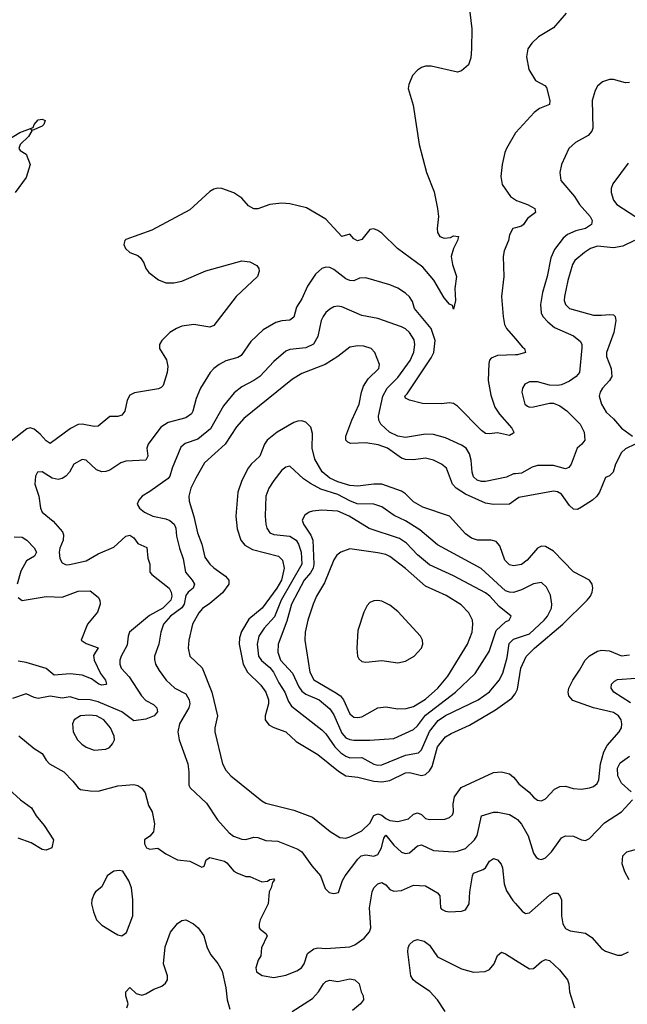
# Model space of a CAD drawing. Header units: inches. Extents: x 1603819 to 1745079, y 385938 to 533966.
# Tile 88 of 256: x 1637518 to 1640559, y 422467 to 427395. Entities that reach past the tile are written whole.
import ezdxf

# ---------------------------------------------------------------- set-up
doc = ezdxf.new("R2010")
doc.units = ezdxf.units.IN
doc.header["$MEASUREMENT"] = 0
doc.layers.add('B6432', color=7, linetype='Continuous')
doc.layers.add('B6442', color=7, linetype='Continuous')

msp = doc.modelspace()

# ---------------------------------------------------------------- linework, layer by layer
at = {"layer": 'B6432', "color": 5}
for points, elevation in [([(1639766.1, 427473.9), (1639780.9, 427350), (1639780.3, 427250), (1639776, 427204), (1639764, 427170), (1639730, 427139), (1639710, 427132.7), (1639576.9, 427163.1), (1639550, 427162), (1639530, 427155.3), (1639510, 427142), (1639484.5, 427115.5), (1639466, 427070), (1639462.8, 427050), (1639487.5, 426967.5), (1639518, 426770), (1639554.9, 426630), (1639592.9, 426532.9), (1639610.2, 426450.2), (1639614.9, 426410), (1639607.2, 426350), (1639608.8, 426330), (1639621.6, 426310), (1639642, 426302), (1639674.5, 426305.5), (1639690, 426313.8), (1639714, 426310), (1639710.2, 426290), (1639690.2, 426250), (1639678, 426210), (1639683.9, 426170), (1639704.7, 426110), (1639696.3, 426050), (1639700.3, 425990), (1639690, 425946), (1639684.8, 425964.8), (1639670, 425971.8), (1639643.3, 426003.3), (1639591.8, 426091.8), (1639536.6, 426156.6), (1639409.8, 426250), (1639330, 426327.1), (1639310, 426340.5), (1639290, 426347.8), (1639270, 426345.1), (1639230, 426294.8), (1639209, 426289), (1639190, 426298.8), (1639170, 426322), (1639130, 426309.7), (1639050, 426397.2), (1638952.9, 426452.9), (1638870, 426473.7), (1638830, 426477.3), (1638770, 426469.8), (1638710, 426449), (1638690, 426448.4), (1638662.8, 426462.8), (1638630, 426501.1), (1638590, 426528.2), (1638530, 426549.6), (1638510, 426551.6), (1638490, 426547.3), (1638470, 426534.5), (1638370, 426442.7), (1638179, 426341), (1638050, 426295.1), (1638044, 426290), (1638039.1, 426270), (1638047.7, 426250), (1638070, 426230.7), (1638110, 426214.9), (1638123.4, 426203.4), (1638138.7, 426178.7), (1638148.8, 426150), (1638163.7, 426130), (1638213.2, 426093.2), (1638250, 426077.5), (1638290, 426078), (1638330, 426086.5), (1638450, 426138.1), (1638630, 426187.6), (1638670, 426183.7), (1638704.9, 426164.9), (1638714.9, 426150), (1638716.1, 426136.1), (1638708.2, 426110), (1638600.9, 426010), (1638490, 425864.4), (1638470, 425856), (1638390, 425868.7), (1638330, 425860.7), (1638302.6, 425850), (1638270.2, 425830), (1638229, 425790), (1638217.4, 425770), (1638217, 425750), (1638253.1, 425693.1), (1638258.9, 425658.9), (1638255.5, 425630), (1638235.6, 425564.4), (1638226.5, 425553.5), (1638212.2, 425547.8), (1638092.9, 425527.1), (1638070, 425515.8), (1638056.8, 425490), (1638044.1, 425435.9), (1638030, 425416.3), (1638010, 425409.7), (1637970, 425408.3), (1637910, 425360.4), (1637890, 425358.2), (1637831.4, 425371.4), (1637810, 425368.2), (1637771.8, 425348.2), (1637670, 425273.3), (1637650, 425286.6), (1637620.6, 425320.6), (1637590, 425346), (1637570, 425352.3), (1637553.5, 425346.5), (1637395.8, 425224.2)], 420), ([(1637410, 426764.9), (1637519.5, 426830), (1637585.1, 426854.9), (1637589.7, 426870), (1637610, 426893.4), (1637630, 426898), (1637644.9, 426890), (1637639.3, 426870), (1637630, 426862.4), (1637581.2, 426841.2), (1637574, 426846), (1637578.8, 426838.8), (1637562.4, 426810), (1637520.4, 426770), (1637514, 426750), (1637520.4, 426740.4), (1637550, 426722), (1637571.1, 426671.1), (1637550, 426605.2), (1637495.8, 426530)], 380), ([(1640000, 426828.2), (1639954, 426750), (1639946.7, 426730), (1639932.4, 426670), (1639927, 426610), (1639932.4, 426570), (1639974.9, 426510), (1640000, 426493.2)], 440), ([(1640000, 426353.9), (1639986.4, 426350), (1639970, 426318.4), (1639964.2, 426290), (1639942.4, 426237.6), (1639937.3, 426210), (1639942, 426110), (1639930.2, 426010), (1639937.3, 425910), (1639945.5, 425870), (1639955.2, 425850), (1640000, 425797.5)], 440), ([(1640000, 425717.7), (1639910, 425714.9), (1639878.8, 425701.2), (1639869.2, 425690.8), (1639866.5, 425673.5), (1639863.1, 425590), (1639875.9, 425515.9), (1639895.7, 425455.7), (1639919.9, 425419.9), (1639980.8, 425350), (1639992.2, 425330), (1639990, 425325.2), (1639970, 425314.7), (1639910, 425327.1), (1639870, 425322), (1639850, 425324), (1639830, 425338.9), (1639710, 425460.4), (1639690, 425474.3), (1639670, 425478), (1639630, 425472.6), (1639533.5, 425473.5), (1639469, 425490), (1639450, 425500.9), (1639445.7, 425510), (1639457.9, 425522.1), (1639577.9, 425702.1), (1639590.3, 425729.7), (1639597.7, 425790), (1639577.9, 425850), (1639494.5, 425950), (1639485, 425985), (1639470, 426007.2), (1639450, 426026.4), (1639410, 426050.9), (1639370, 426068.7), (1639250, 426103.4), (1639218.7, 426101.3), (1639190, 426088.1), (1639170, 426089.9), (1639150, 426097.5), (1639090, 426145.3), (1639070, 426154.5), (1639050, 426156.4), (1639030, 426149.7), (1638998.2, 426121.8), (1638958.2, 426061.7), (1638930, 425998.7), (1638904.3, 425955.7), (1638890, 425906.3), (1638870, 425890.8), (1638830, 425888.3), (1638800.6, 425879.4), (1638736.4, 425843.6), (1638675.5, 425784.5), (1638626.3, 425713.7), (1638610, 425704.2), (1638550, 425687.2), (1638516.5, 425670), (1638490.1, 425649.9), (1638471.3, 425628.7), (1638423.5, 425550), (1638400.6, 425499.4), (1638385, 425435), (1638377.9, 425422.1), (1638350, 425403.1), (1638261, 425379), (1638224.5, 425355.5), (1638160.9, 425270), (1638153.7, 425250), (1638158.9, 425210), (1638149.3, 425190.7), (1638050, 425184.6), (1638023.6, 425176.4), (1637970, 425141.2), (1637950, 425133.8), (1637930, 425132.7), (1637901.7, 425141.7), (1637850, 425189.7), (1637830, 425193.7), (1637789, 425171), (1637766.7, 425130), (1637749.6, 425110.4), (1637730, 425098.1), (1637710, 425093.5), (1637679.9, 425099.9), (1637630, 425131.6), (1637607.2, 425130), (1637596.5, 425110), (1637594.3, 425070), (1637613.4, 425010), (1637622.3, 424950), (1637630.2, 424930.2), (1637684.8, 424884.8), (1637731.8, 424831.8), (1637737.2, 424817.2), (1637735.3, 424790), (1637718.2, 424750), (1637715.2, 424730), (1637719, 424699), (1637730, 424676.5), (1637750, 424666.5), (1637767.5, 424667.5), (1637850, 424687.1), (1637910, 424721.5), (1637990, 424754.4), (1638049.7, 424810), (1638070, 424814.2), (1638090, 424802.3), (1638110, 424773.8), (1638153.6, 424753.6), (1638160.2, 424700.2), (1638168.9, 424670), (1638170.2, 424630), (1638178.9, 424618.9), (1638266.4, 424550), (1638276.6, 424530), (1638279.8, 424510), (1638274.4, 424490), (1638234.2, 424450), (1638167.1, 424412.9), (1638067.3, 424330), (1638060.5, 424310), (1638055.4, 424264.6), (1638025.4, 424210), (1638020.1, 424190), (1638019.8, 424170), (1638026.6, 424150), (1638065.3, 424105.3), (1638127.6, 424010), (1638150, 423987.9), (1638187.3, 423967.3), (1638204.5, 423950), (1638208.4, 423930), (1638191.9, 423910), (1638150, 423894.2), (1638090, 423885.9), (1638030, 423930.8), (1637910, 423981.6), (1637870, 423990.9), (1637812.8, 423992.8), (1637770, 424006.1), (1637730, 423998.7), (1637670, 424008.4), (1637610, 423998.1), (1637590, 424002.2), (1637550, 424021.5), (1637481.7, 423998.3)], 440), ([(1640000, 425122.2), (1639990, 425121.4), (1639954.2, 425105.8), (1639850, 425083.5), (1639830, 425083.5), (1639807.3, 425090), (1639790, 425107.3), (1639783.2, 425130), (1639778.7, 425190), (1639770, 425221.7), (1639752.8, 425250), (1639730, 425265.2), (1639650, 425301.7), (1639590, 425318.7), (1639550, 425321.2), (1639450, 425304.7), (1639410, 425309.9), (1639369.8, 425330), (1639325.8, 425370), (1639315.3, 425390), (1639314.3, 425410), (1639335, 425510), (1639357.1, 425550), (1639410, 425604.3), (1639472.5, 425690), (1639490.5, 425730.5), (1639495.9, 425770), (1639492.7, 425792.7), (1639470, 425828.7), (1639450, 425847.8), (1639430, 425858), (1639310, 425899.8), (1639230, 425915.3), (1639130, 425958.4), (1639110, 425960.8), (1639090, 425957.2), (1639070, 425946.4), (1639050, 425929.7), (1639036.9, 425910), (1639027.8, 425890), (1639010.9, 425810), (1638988.5, 425771.5), (1638950, 425752.2), (1638870, 425744.8), (1638850, 425736.8), (1638790, 425684.2), (1638720.7, 425610), (1638690, 425588.4), (1638630, 425557.8), (1638592, 425528), (1638538.4, 425461.6), (1638473.5, 425346.5), (1638410, 425294.9), (1638346.6, 425273.4), (1638324.8, 425255.2), (1638281.3, 425150), (1638269.4, 425110.6), (1638261, 425099), (1638170, 425033), (1638130.7, 425010), (1638114, 424990), (1638106.8, 424970), (1638117.3, 424950), (1638142, 424930), (1638184, 424910), (1638250, 424897.4), (1638270, 424888.3), (1638290.8, 424870), (1638298.9, 424850), (1638303, 424810), (1638318.4, 424750), (1638335.7, 424695.8), (1638347.9, 424630), (1638381.9, 424590), (1638393.2, 424570), (1638386.2, 424550), (1638361.4, 424530), (1638350, 424513.3), (1638341.7, 424470), (1638329.4, 424450.6), (1638273.3, 424410), (1638238.4, 424370), (1638224, 424330), (1638214.4, 424270), (1638192.8, 424210), (1638192, 424192.1), (1638197.8, 424170), (1638216.9, 424136.9), (1638252, 424090), (1638294.7, 424050), (1638350, 424021.3), (1638366.3, 423990), (1638369.4, 423970), (1638364.7, 423950), (1638318.6, 423870), (1638308.9, 423830), (1638316, 423790), (1638359.2, 423670), (1638365, 423630), (1638364.1, 423564.1), (1638371.8, 423550), (1638453.4, 423473.4), (1638507.6, 423390), (1638565.9, 423325.9), (1638588.4, 423308.4), (1638630, 423292.9), (1638650, 423291.9), (1638690, 423303.5), (1638710, 423301.7), (1638750, 423286.6), (1638810, 423283.5), (1638910, 423243.6), (1638930, 423230.3), (1638979.6, 423159.6), (1639024, 423110), (1639047.3, 423047.3), (1639067.2, 423027.2), (1639090, 423021.3), (1639113.4, 423026.6), (1639134.3, 423085.7), (1639147.6, 423110), (1639210, 423192.9), (1639227.9, 423210), (1639250, 423214.8), (1639290, 423207.9), (1639310, 423216.3), (1639329, 423250), (1639341.4, 423298.6), (1639350, 423313.3), (1639390, 423264.1), (1639430, 423227.6), (1639450, 423221), (1639470, 423225.7), (1639510, 423260.2), (1639530, 423264.6), (1639590, 423236.6), (1639690, 423230.2), (1639710, 423232.6), (1639750, 423247.3), (1639795, 423290), (1639808.2, 423311.8), (1639829.8, 423410.2), (1639890, 423428), (1639911, 423429), (1639970, 423416.5), (1640000, 423398.6)], 460), ([(1640000, 424991.4), (1639970, 424969.9), (1639890, 424967.9), (1639850, 424974.5), (1639750, 425019.7), (1639703.6, 425050), (1639685.3, 425070), (1639655, 425150), (1639628.7, 425170), (1639590, 425189.9), (1639550, 425200.4), (1639490, 425191.4), (1639450, 425193.2), (1639430, 425200.7), (1639359.9, 425250), (1639312.3, 425267.7), (1639250, 425276.6), (1639173.2, 425273.2), (1639160, 425280), (1639150.9, 425290), (1639150.8, 425310.8), (1639179.9, 425390), (1639217.5, 425470), (1639228.7, 425530), (1639239.2, 425560.8), (1639262.1, 425597.9), (1639315.3, 425650), (1639318.4, 425670), (1639296.4, 425730), (1639276.9, 425750), (1639240.6, 425760.6), (1639210, 425762.3), (1639170, 425755.7), (1639110.5, 425709.5), (1639047.3, 425670), (1638930, 425623.4), (1638884.1, 425595.9), (1638640.5, 425399.5), (1638603.5, 425356.5), (1638546.9, 425270), (1638443.5, 425176.5), (1638399.2, 425100.8), (1638375.2, 425050), (1638365, 425010), (1638365.7, 424985.7), (1638390, 424908.5), (1638407.5, 424827.5), (1638430.1, 424770), (1638444.5, 424704.5), (1638469.7, 424669.7), (1638490, 424651), (1638548.8, 424610), (1638565.1, 424590), (1638565.5, 424570), (1638532.9, 424527.1), (1638470, 424472.5), (1638432.7, 424447.3), (1638414.3, 424425.7), (1638383, 424370), (1638363.9, 424290), (1638360.9, 424250), (1638370.2, 424210), (1638430.7, 424150.7), (1638479.8, 424030), (1638507.5, 423910), (1638494.8, 423850), (1638494.6, 423830), (1638533.7, 423670), (1638550, 423639.5), (1638574.3, 423610), (1638730, 423484.6), (1638750, 423474), (1638890, 423439.3), (1638983.3, 423403.3), (1639072.5, 423332.5), (1639121.3, 423301.3), (1639150, 423299), (1639170, 423305.5), (1639230, 423334.3), (1639270, 423373.2), (1639290, 423411.7), (1639310, 423420.8), (1639330, 423413.6), (1639350, 423396.6), (1639370, 423386.8), (1639410, 423381.5), (1639464.1, 423395.9), (1639490, 423418.1), (1639510, 423424.4), (1639530, 423416.3), (1639550, 423397.2), (1639570, 423391.4), (1639646.3, 423393.7), (1639670, 423401.3), (1639684, 423416), (1639689.9, 423430.1), (1639688.1, 423470), (1639695.2, 423504.8), (1639727.5, 423552.5), (1639890, 423627.9), (1639930, 423630.2), (1639970, 423619.7), (1639990, 423604), (1640000, 423591.4)], 480), ([(1640000, 424662.9), (1639990, 424661.1), (1639970, 424666), (1639947.1, 424690), (1639921.1, 424761.1), (1639902.5, 424782.5), (1639878, 424790), (1639810, 424789.3), (1639779.4, 424799.4), (1639750, 424822.1), (1639670, 424910.4), (1639535.2, 424955.2), (1639490, 424981.3), (1639450, 425022), (1639430, 425034.9), (1639330, 425070.9), (1639290, 425070.9), (1639210, 425060.4), (1639170, 425063.6), (1639110, 425081.7), (1639070, 425099.8), (1639032, 425132), (1638996.1, 425196.1), (1638981.2, 425250), (1638983.7, 425323.7), (1638975.6, 425355.6), (1638950, 425379.8), (1638930, 425386.5), (1638910, 425386), (1638890, 425379.5), (1638807.5, 425330), (1638756.8, 425290), (1638743.8, 425270), (1638719.9, 425210), (1638676.4, 425170), (1638661.9, 425150), (1638630, 425088.2), (1638610.1, 425030), (1638600.1, 424910), (1638606.7, 424846.7), (1638624.4, 424790), (1638645.2, 424765.2), (1638682.6, 424742.6), (1638813.8, 424710), (1638832.9, 424690), (1638842.5, 424650), (1638827.8, 424590), (1638805.5, 424550), (1638730.9, 424449.1), (1638665, 424395), (1638627.5, 424332.5), (1638618.6, 424301.4), (1638617, 424270), (1638636.8, 424170), (1638658, 424130), (1638724.7, 424064.7), (1638750, 424029), (1638763.4, 423990), (1638764.1, 423970), (1638746.8, 423910), (1638747.4, 423890), (1638765.4, 423865.4), (1638790, 423852), (1638850, 423831.1), (1638902.7, 423782.7), (1639010, 423717.5), (1639114, 423634), (1639150, 423610.7), (1639210, 423603.8), (1639290, 423582.9), (1639330, 423581.2), (1639370, 423587.3), (1639450, 423625), (1639470, 423626.3), (1639530, 423611.7), (1639550, 423617), (1639570, 423635.9), (1639582.2, 423657.8), (1639610, 423755.8), (1639650, 423805.6), (1639677.1, 423822.9), (1639770, 423863.3), (1639898.9, 423941.1), (1639980.7, 423999.3), (1639998.8, 424021.2), (1640000, 424023.8)], 520), ([(1640000, 424531.7), (1639990, 424528.6), (1639970, 424529.3), (1639950, 424537.1), (1639828.7, 424648.7), (1639610, 424767.4), (1639521.3, 424841.3), (1639450, 424886.6), (1639393.1, 424913.1), (1639330, 424957.5), (1639290, 424971), (1639207.7, 424972.3), (1639170, 424986.8), (1639110, 425018.9), (1639025.3, 425045.3), (1638973, 425073), (1638937.8, 425097.8), (1638870, 425160.7), (1638850, 425156.2), (1638830, 425139.6), (1638790, 425088), (1638765.6, 425050), (1638750.3, 425010.3), (1638746.8, 424910), (1638750.1, 424870), (1638755.3, 424850), (1638770, 424827), (1638790, 424817.9), (1638870, 424810.1), (1638901.3, 424790), (1638914.3, 424770), (1638927.1, 424730), (1638931, 424670), (1638827.5, 424490), (1638793.9, 424406.1), (1638742.5, 424350), (1638715.7, 424310), (1638707, 424270), (1638714.2, 424210), (1638728, 424188), (1638770, 424152.2), (1638788, 424130), (1638815.8, 424075.8), (1638846, 424030), (1638863.3, 423983.3), (1638878.6, 423958.6), (1639030, 423840.5), (1639050, 423820.9), (1639095.9, 423755.9), (1639126.1, 423726.1), (1639150, 423708.4), (1639170, 423700.5), (1639230, 423701.4), (1639290, 423669.5), (1639310, 423663.9), (1639330, 423665), (1639450, 423713.3), (1639515.1, 423724.9), (1639530, 423740.6), (1639570, 423832), (1639613.1, 423886.9), (1639650, 423912.1), (1639813.5, 423990), (1639869.5, 424030.5), (1639917.7, 424090), (1639936.5, 424123.5), (1639957.8, 424202.2), (1639967.6, 424272.5), (1639990, 424295.2), (1640000, 424298.5)], 540), ([(1637490, 424805.9), (1637530, 424805.4), (1637554.3, 424790), (1637590.9, 424750.9), (1637602.8, 424730), (1637591.4, 424710), (1637552.8, 424687.2), (1637524.4, 424635.6), (1637505.1, 424570)], 420), ([(1637510, 424502.4), (1637530, 424488.1), (1637650, 424508.2), (1637730, 424504.7), (1637810, 424534.3), (1637870, 424536.4), (1637910, 424505.5), (1637919.5, 424490), (1637921.3, 424470), (1637907.3, 424430), (1637857.5, 424370), (1637824.9, 424290), (1637850, 424272.4), (1637911.2, 424251.2), (1637888, 424212), (1637891.6, 424190), (1637922.3, 424122.3), (1637947.5, 424090), (1637953.2, 424070), (1637950, 424067.1), (1637930, 424063.6), (1637913.7, 424070), (1637876.7, 424096.7), (1637830, 424114.3), (1637770, 424121.6), (1637690, 424114), (1637650, 424147.9), (1637550, 424178.1), (1637510, 424183.8)], 420), ([(1637513.1, 423810), (1637590, 423746.9), (1637630, 423722), (1637650, 423688.5), (1637667, 423670), (1637738.2, 423630), (1637784.2, 423584.2), (1637810, 423550.3), (1637822.6, 423542.6), (1637870, 423534.5), (1637910, 423533.7), (1638010, 423561.1), (1638090, 423567.6), (1638110, 423561.7), (1638129.2, 423549.2), (1638145.4, 423525.4), (1638162.3, 423462.3), (1638180.3, 423430), (1638192.7, 423370), (1638187.7, 423330), (1638170, 423309.2), (1638142.8, 423290), (1638142.8, 423270), (1638152, 423250), (1638170, 423244), (1638210, 423248.2), (1638250, 423219.5), (1638307.7, 423190), (1638370, 423183.5), (1638430, 423153.4), (1638441.2, 423158.8), (1638451.6, 423190), (1638470, 423201.5), (1638542.7, 423182.7), (1638555.7, 423175.7), (1638590, 423133.8), (1638604.7, 423124.7), (1638650, 423107), (1638670, 423106), (1638730, 423079.3), (1638757.6, 423082.4), (1638770, 423092.3), (1638790, 423095.5), (1638792.7, 423090), (1638783.1, 423076.9), (1638777.4, 423050), (1638766.9, 423030), (1638762.4, 422970), (1638722, 422890), (1638716.4, 422870), (1638717.1, 422850), (1638722.3, 422842.3), (1638750, 422822), (1638756.5, 422810), (1638728.9, 422750), (1638725.5, 422710), (1638712.4, 422687.6), (1638699.6, 422650), (1638703.7, 422630), (1638731.1, 422611.1), (1638790, 422601.1), (1638850, 422611.9), (1638905.2, 422634.8), (1638928.5, 422650), (1638942.2, 422670), (1638958.3, 422721.7), (1638990, 422744), (1639010, 422749.2), (1639050, 422746.2), (1639170, 422755.2), (1639195.3, 422764.7), (1639242.9, 422797.1), (1639269.8, 422830), (1639276.5, 422850), (1639269.1, 422950), (1639282.2, 423030), (1639291.4, 423050), (1639310, 423069.3), (1639330, 423076.3), (1639350, 423065.5), (1639370, 423042.2), (1639390, 423033.2), (1639430, 423035.9), (1639490, 423063.6), (1639550, 423059.6), (1639610, 423024.2), (1639621.5, 423010), (1639624.4, 422950), (1639630, 422943.1), (1639650, 422932.8), (1639670, 422930.2), (1639730, 422932.9), (1639750, 422939.5), (1639767.6, 422970), (1639770.5, 423030), (1639783.8, 423110), (1639790, 423123.6), (1639838.8, 423141.2), (1639850, 423150.3), (1639870, 423183.2), (1639890, 423196.5), (1639910, 423190.3), (1639928, 423168), (1639935.3, 423150), (1639943.5, 423070), (1639955.6, 423035.6), (1639987.1, 422987.1), (1640000, 422971.8)], 440), ([(1637464.4, 423544.5), (1637521.6, 423490), (1637576.4, 423450), (1637600.3, 423410), (1637641.1, 423361.1), (1637687.7, 423290), (1637679.3, 423250), (1637650, 423238.3), (1637630, 423241.7), (1637575.3, 423275.3), (1637510, 423298.7)], 420), ([(1638054, 422450), (1638060.9, 422470), (1638049.4, 422510), (1638049.4, 422530), (1638070, 422551), (1638101.4, 422521.4), (1638130, 422513.1), (1638150, 422518.9), (1638190, 422543.2), (1638230, 422557.3), (1638248.1, 422571.9), (1638258.2, 422590), (1638258.4, 422610), (1638238.5, 422670), (1638245.6, 422754.4), (1638272.9, 422827.1), (1638308.7, 422871.3), (1638330, 422886.7), (1638350, 422890.3), (1638388, 422870), (1638410.6, 422850), (1638440.5, 422810), (1638457.1, 422750), (1638474.5, 422714.5), (1638510, 422670.3), (1638532, 422632), (1638549.5, 422549.5), (1638556.8, 422490), (1638570, 422442.4)], 420), ([(1639647.9, 422430), (1639609.2, 422490), (1639570.3, 422530.3), (1639498.8, 422578.8), (1639486.8, 422590), (1639475.8, 422610), (1639460.9, 422730), (1639462.8, 422750), (1639470, 422766), (1639490, 422784.9), (1639510, 422792), (1639542.5, 422782.5), (1639570, 422762.3), (1639610, 422704.9), (1639730, 422644), (1639790, 422627.8), (1639848.3, 422631.7), (1639870, 422641.6), (1639893.3, 422670), (1639910, 422710.8), (1639930, 422727.3), (1639950, 422719.3), (1640000, 422688.2)], 420), ([(1638882.3, 422430), (1638983.3, 422496.7), (1639014.5, 422530), (1639038, 422570), (1639050, 422580.3), (1639070, 422587), (1639110, 422580.8), (1639170, 422594.3), (1639195.8, 422590), (1639217.7, 422570), (1639227.6, 422530), (1639237.6, 422510), (1639238.7, 422490), (1639223.6, 422470), (1639184.2, 422435.8)], 420)]:
    msp.add_lwpolyline(points, dxfattribs=dict(at, elevation=elevation))
for points, elevation in [([(1639030, 424940.5), (1638984.5, 424935.5), (1638966.4, 424930), (1638944.7, 424915.3), (1638932.1, 424890), (1638938, 424870), (1638975.3, 424815.3), (1638985.8, 424790), (1638990.4, 424670), (1638987.2, 424650), (1638973.9, 424626.1), (1638942.6, 424590), (1638878, 424470), (1638855.2, 424384.8), (1638811.9, 424270), (1638809.5, 424230), (1638824.1, 424190), (1638883.5, 424123.5), (1638915.6, 424055.6), (1638930, 424034.7), (1638950, 424019.1), (1639016.3, 423990), (1639070, 423946), (1639090, 423915.2), (1639130, 423824.2), (1639150, 423801), (1639170, 423791.8), (1639190, 423789.1), (1639270, 423789.6), (1639390, 423796.8), (1639490, 423841.9), (1639510, 423860.7), (1639550, 423914.6), (1639699.5, 424030), (1639797.5, 424122.5), (1639867.9, 424232.1), (1639902.7, 424337.3), (1639950, 424381), (1639968, 424390), (1639977.4, 424410), (1639917.6, 424457.6), (1639871, 424510), (1639850, 424527), (1639690, 424611.6), (1639570, 424666.9), (1639510, 424717.1), (1639454.9, 424774.9), (1639418.9, 424798.9), (1639268, 424848), (1639167.1, 424910), (1639110, 424935.3)], 560), ([(1639170, 424746), (1639125.3, 424730), (1639105.7, 424714.2), (1639090, 424691.3), (1639043, 424577), (1639004.1, 424510), (1638986.9, 424470), (1638960.7, 424390), (1638947.8, 424330), (1638944.7, 424290), (1638970.6, 424130), (1638990.4, 424090.4), (1639096.2, 424030), (1639123.4, 424010), (1639138.6, 423990), (1639170, 423920.6), (1639182.2, 423910), (1639190, 423904.4), (1639210, 423901.9), (1639230, 423906.4), (1639310, 423951), (1639350, 423955.9), (1639410, 423945.9), (1639452.6, 423947.4), (1639490, 423957.6), (1639550, 423994.6), (1639611.3, 424050), (1639660.8, 424110), (1639759.5, 424270), (1639783, 424330), (1639786.6, 424370), (1639784.4, 424390), (1639766.8, 424426.8), (1639727.1, 424467.1), (1639653.2, 424513.2), (1639550, 424559.6), (1639448.4, 424648.4), (1639370, 424708.4), (1639350, 424717.9), (1639310, 424727.3)], 580), ([(1639310, 424488.2), (1639290, 424486.2), (1639270, 424477.2), (1639257.2, 424462.8), (1639240.6, 424430), (1639210, 424337.2), (1639204.8, 424250), (1639208.4, 424210), (1639215.4, 424195.4), (1639230, 424182.4), (1639250, 424179.3), (1639330, 424188.1), (1639410, 424176.1), (1639450, 424184.2), (1639492.4, 424210), (1639529, 424250), (1639535.6, 424270), (1639534.3, 424290), (1639524.8, 424310), (1639410, 424433.2), (1639370, 424464.8), (1639330, 424484.7)], 620), ([(1637866.1, 423913.9), (1637823, 423910), (1637790.2, 423890), (1637782.2, 423870), (1637786.5, 423830), (1637807.3, 423790), (1637828.3, 423768.3), (1637850, 423753.4), (1637890, 423739.7), (1637950, 423743.2), (1637967.6, 423752.4), (1637983, 423770), (1637992.6, 423790), (1637991.1, 423808.9), (1637972.4, 423850), (1637938.5, 423890), (1637903, 423910)], 460), ([(1638016.6, 423136.6), (1637990, 423133.3), (1637955.5, 423110), (1637930, 423055.1), (1637897.3, 423030), (1637890, 423019), (1637879.5, 422990), (1637877.6, 422970), (1637886.7, 422930), (1637902.3, 422890), (1637910, 422881.1), (1637930, 422863.6), (1637990, 422826.4), (1638010, 422814.4), (1638030, 422809.2), (1638053.3, 422826.7), (1638085.1, 422910), (1638085.1, 422990), (1638076.9, 423050), (1638065.1, 423085.1), (1638033.8, 423133.8)], 440)]:
    msp.add_lwpolyline(points, close=True, dxfattribs=dict(at, elevation=elevation))
at = {"layer": 'B6442', "color": 5}
for points, elevation in [([(1640252.7, 427427.3), (1640190, 427354.5), (1640114.8, 427310), (1640082, 427278), (1640062, 427250), (1640054.3, 427210), (1640066.3, 427146.3), (1640100.4, 427090), (1640146.4, 427066.4), (1640155.2, 427055.2), (1640172.3, 426990), (1640170.3, 426970), (1640119.3, 426950), (1640092.7, 426930), (1640001.1, 426830), (1640000, 426828.2)], 440), ([(1640570, 427081.1), (1640550, 427079.8), (1640490, 427095.7), (1640470, 427096.5), (1640435.2, 427084.8), (1640410, 427063), (1640398.7, 427041.3), (1640383.8, 426990), (1640387.7, 426852.3), (1640382.4, 426837.6), (1640364, 426816), (1640300.2, 426780.2), (1640267.2, 426750), (1640230.3, 426670), (1640220.9, 426630), (1640227.2, 426590), (1640294.9, 426510), (1640320.2, 426470), (1640374.4, 426410), (1640383.2, 426390), (1640380.8, 426370), (1640350.3, 426350), (1640301.2, 426338.8), (1640260.6, 426319.4), (1640238.7, 426301.3), (1640194.4, 426245.6), (1640177.5, 426202.5), (1640158.9, 426110), (1640134.7, 426030), (1640125.5, 425970), (1640128.4, 425928.4), (1640137.1, 425910), (1640162.4, 425882.4), (1640194.8, 425854.8), (1640290, 425812), (1640324.7, 425784.7), (1640332.4, 425770), (1640332.1, 425752.1), (1640320.2, 425630), (1640303.6, 425610), (1640270, 425585.8), (1640230, 425567.6), (1640210, 425563.5), (1640170, 425566.6), (1640110, 425581.7), (1640070, 425582.6), (1640046, 425570), (1640034.4, 425550), (1640032.2, 425530), (1640047.2, 425470), (1640060.2, 425460.2), (1640070, 425455.3), (1640090, 425456.9), (1640170, 425476.5), (1640190, 425475.3), (1640221.6, 425461.6), (1640256.9, 425436.9), (1640323.8, 425370), (1640344.2, 425330), (1640346.7, 425290), (1640332.4, 425270), (1640308.7, 425250), (1640278.8, 425170), (1640266.8, 425153.2), (1640250, 425146.5), (1640190, 425163.9), (1640110, 425163.6), (1640084, 425156), (1640030, 425124.8), (1640000, 425122.2)], 460), ([(1640563.6, 426676.4), (1640487.1, 426572.9), (1640478.9, 426550), (1640478, 426530), (1640490, 426492.4), (1640507.7, 426470), (1640630.3, 426390)], 480), ([(1640000, 426493.2), (1640004.9, 426490), (1640060.4, 426470), (1640097, 426450), (1640099.5, 426430), (1640060.2, 426399.8), (1640040.3, 426370), (1640030, 426362.4), (1640000, 426353.9)], 440), ([(1640596.1, 426290), (1640537.9, 426262.1), (1640490, 426252.8), (1640410, 426260.9), (1640374.9, 426250), (1640344.5, 426230), (1640297.2, 426190), (1640284.4, 426170), (1640261.6, 426090), (1640245.1, 426010), (1640243.9, 425990), (1640249.4, 425970), (1640270.4, 425950), (1640390, 425917), (1640430, 425915.4), (1640470, 425920.1), (1640490, 425918.2), (1640498.2, 425910), (1640501.6, 425890), (1640492.5, 425830), (1640455.6, 425730), (1640455.6, 425710), (1640478.7, 425650), (1640481.9, 425610), (1640471, 425589), (1640435.4, 425550), (1640423.5, 425530), (1640418.2, 425510), (1640431.1, 425470), (1640454.2, 425430), (1640490, 425396.9), (1640530.1, 425350.1), (1640585.8, 425310)], 480), ([(1640000, 425797.5), (1640035.6, 425755.6), (1640044.9, 425750), (1640050.3, 425730), (1640010, 425718), (1640000, 425717.7)], 440), ([(1640599.3, 425270), (1640550, 425247.6), (1640530.6, 425229.4), (1640500.1, 425170), (1640489.2, 425130.8), (1640470, 425111.5), (1640450, 425104.5), (1640419.6, 425030), (1640406.7, 425010), (1640384.6, 424990), (1640330, 424954.6), (1640310, 424942.8), (1640290, 424944.8), (1640270, 424963.8), (1640230, 425019.5), (1640210, 425031.9), (1640190, 425034.7), (1640016.6, 425003.4), (1640000, 424991.4)], 480), ([(1640000, 424023.8), (1640010, 424044.9), (1640026.8, 424150), (1640053, 424207), (1640094.3, 424250), (1640236.1, 424370), (1640358.4, 424490), (1640374.7, 424510), (1640383.4, 424530), (1640386.5, 424550), (1640383.5, 424570), (1640369.8, 424589.8), (1640290, 424631.5), (1640190, 424734.9), (1640150, 424758.5), (1640130, 424759.8), (1640109.5, 424750.5), (1640058.2, 424690), (1640030, 424668.1), (1640000, 424662.9)], 520), ([(1640000, 424298.5), (1640070, 424321.6), (1640143.9, 424390), (1640160.4, 424410), (1640179.5, 424450), (1640182.2, 424470), (1640174.3, 424514.3), (1640155.1, 424555.1), (1640130, 424577.4), (1640090.7, 424570.7), (1640030, 424540.9), (1640000, 424531.7)], 540), ([(1640000, 423591.4), (1640016.9, 423570), (1640068.1, 423528.1), (1640090, 423504.4), (1640110, 423488.9), (1640130, 423485.3), (1640150, 423496), (1640195.8, 423544.2), (1640222.5, 423557.5), (1640250, 423559.1), (1640287.8, 423547.8), (1640330, 423544), (1640370.3, 423550.3), (1640390, 423557.1), (1640408.7, 423571.3), (1640417.6, 423590), (1640424.8, 423670), (1640441.2, 423730), (1640458.5, 423761.5), (1640519.5, 423830), (1640530, 423851), (1640532.5, 423870), (1640528.2, 423890), (1640515.5, 423910), (1640490, 423926.6), (1640390, 423950.4), (1640286.7, 423986.7), (1640267.3, 424010), (1640264, 424030), (1640267.1, 424050), (1640286.8, 424090), (1640320.8, 424139.2), (1640348.2, 424190), (1640370, 424211.1), (1640410, 424234.4), (1640430, 424239.7), (1640470, 424235.5), (1640530, 424211), (1640570, 424216.8)], 480), ([(1640575.3, 423975.3), (1640491.8, 424030), (1640478.5, 424050), (1640481, 424070), (1640495.1, 424084.9), (1640510, 424092.3), (1640694.3, 424105.7)], 460), ([(1640578.9, 423530), (1640530, 423573.6), (1640511.6, 423610), (1640511, 423649), (1640524.3, 423675.7), (1640570, 423709.3)], 460), ([(1640000, 423398.6), (1640010, 423392.6), (1640030, 423367.8), (1640063.5, 423310), (1640090, 423223), (1640103.1, 423203.1), (1640114.4, 423194.4), (1640130, 423191.7), (1640150, 423199.6), (1640180.4, 423230), (1640230, 423299.3), (1640250, 423310.4), (1640290, 423308.9), (1640330, 423290.4), (1640350, 423286.4), (1640370, 423297.1), (1640445, 423375), (1640530, 423430.3), (1640584.7, 423490)], 460), ([(1640569.6, 423089.6), (1640547.5, 423130), (1640534.3, 423170), (1640536.8, 423210), (1640557, 423230), (1640630, 423249.3)], 440), ([(1640000, 422971.8), (1640032.9, 422932.9), (1640050, 422921.7), (1640070, 422924.4), (1640170, 423013.8), (1640190, 423023.1), (1640210, 423022.4), (1640222.4, 423010), (1640230.2, 422990.2), (1640229.3, 422910), (1640236.5, 422870), (1640250, 422845.8), (1640273.8, 422833.8), (1640350, 422822.4), (1640381.8, 422801.8), (1640430, 422746), (1640450, 422732.2), (1640510, 422712.7), (1640530, 422712.7), (1640566, 422730)], 440), ([(1640000, 422688.2), (1640070, 422644.6), (1640090, 422645.3), (1640130, 422680.4), (1640150, 422690.4), (1640170, 422686.4), (1640220, 422640), (1640260.2, 422590), (1640267.2, 422570), (1640270.2, 422530), (1640295.6, 422450)], 420)]:
    msp.add_lwpolyline(points, dxfattribs=dict(at, elevation=elevation))

doc.saveas('drawing.dxf')
